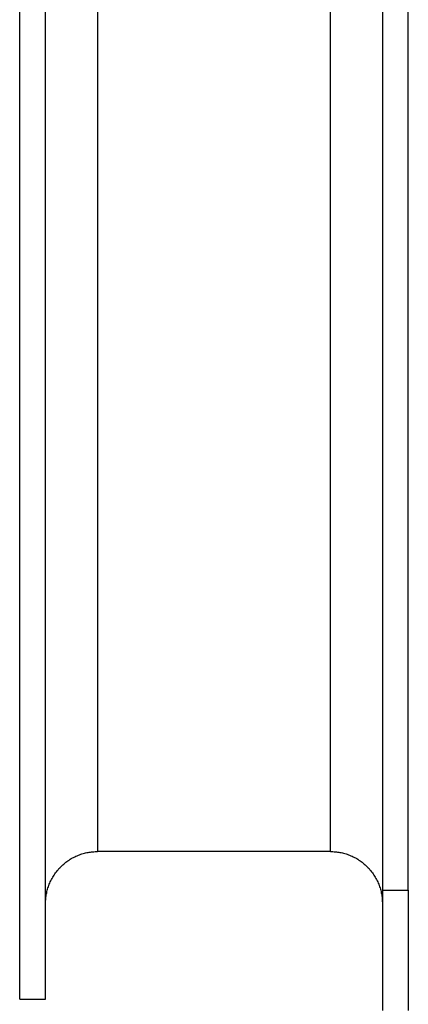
# Model space of a CAD drawing. Header units: millimetres. Extents: x -7950 to -6950, y 4408 to 5408.
# Tile 71 of 111: x -7428 to -7413, y 5030 to 5068. Entities that reach past the tile are written whole.
import ezdxf

# ---------------------------------------------------------------- set-up
doc = ezdxf.new("R2010")
doc.units = ezdxf.units.MM
doc.layers.add('SHOW Mini_Barndoor 002', color=7, linetype='Continuous', true_color=0x000000)

msp = doc.modelspace()

# ---------------------------------------------------------------- linework, layer by layer
at = {"layer": 'SHOW Mini_Barndoor 002', "color": 18, "lineweight": -3, "true_color": 0x000000}
for points in [[(-7427.907, 5030.478), (-7427.907, 5030.48), (-7427.907, 5196.677), (-7427.907, 5196.678)], [(-7426.907, 5030.478), (-7426.907, 5030.48), (-7426.907, 5196.677), (-7426.907, 5196.678)], [(-7424.907, 5190.978), (-7424.907, 5190.977), (-7424.907, 5036.18), (-7424.907, 5036.178)], [(-7415.907, 5036.178), (-7415.907, 5036.18), (-7415.907, 5190.977), (-7415.907, 5190.978)], [(-7413.907, 5072.495), (-7413.907, 5034.686)], [(-7412.907, 5034.686), (-7412.907, 5072.495)], [(-7426.907, 5034.178), (-7426.906, 5034.223), (-7426.905, 5034.268), (-7426.902, 5034.313), (-7426.898, 5034.358), (-7426.894, 5034.404), (-7426.888, 5034.45), (-7426.881, 5034.496), (-7426.873, 5034.542), (-7426.864, 5034.589), (-7426.854, 5034.635), (-7426.842, 5034.682), (-7426.829, 5034.729), (-7426.815, 5034.775), (-7426.8, 5034.822), (-7426.784, 5034.868), (-7426.766, 5034.915), (-7426.747, 5034.961), (-7426.727, 5035.006), (-7426.706, 5035.052), (-7426.683, 5035.097), (-7426.659, 5035.142), (-7426.634, 5035.186), (-7426.608, 5035.23), (-7426.581, 5035.273), (-7426.552, 5035.315), (-7426.522, 5035.357), (-7426.491, 5035.398), (-7426.459, 5035.439), (-7426.426, 5035.479), (-7426.392, 5035.518), (-7426.357, 5035.555), (-7426.321, 5035.593), (-7426.284, 5035.629), (-7426.246, 5035.664), (-7426.207, 5035.698), (-7426.167, 5035.731), (-7426.127, 5035.763), (-7426.085, 5035.794), (-7426.044, 5035.824), (-7426.001, 5035.852), (-7425.958, 5035.88), (-7425.914, 5035.906), (-7425.87, 5035.931), (-7425.825, 5035.955), (-7425.78, 5035.978), (-7425.735, 5035.999), (-7425.689, 5036.019), (-7425.643, 5036.038), (-7425.596, 5036.056), (-7425.55, 5036.072), (-7425.503, 5036.087), (-7425.457, 5036.101), (-7425.41, 5036.114), (-7425.364, 5036.125), (-7425.317, 5036.136), (-7425.27, 5036.145), (-7425.224, 5036.153), (-7425.178, 5036.16), (-7425.132, 5036.166), (-7425.086, 5036.17), (-7425.041, 5036.174), (-7424.996, 5036.176), (-7424.951, 5036.178), (-7424.907, 5036.178)], [(-7415.907, 5036.178), (-7424.907, 5036.178)], [(-7415.907, 5036.178), (-7415.862, 5036.178), (-7415.817, 5036.176), (-7415.772, 5036.174), (-7415.727, 5036.17), (-7415.681, 5036.166), (-7415.635, 5036.16), (-7415.589, 5036.153), (-7415.543, 5036.145), (-7415.496, 5036.136), (-7415.45, 5036.125), (-7415.403, 5036.114), (-7415.356, 5036.101), (-7415.31, 5036.087), (-7415.263, 5036.072), (-7415.217, 5036.056), (-7415.17, 5036.038), (-7415.124, 5036.019), (-7415.079, 5035.999), (-7415.033, 5035.978), (-7414.988, 5035.955), (-7414.943, 5035.931), (-7414.899, 5035.906), (-7414.855, 5035.88), (-7414.812, 5035.852), (-7414.77, 5035.824), (-7414.728, 5035.794), (-7414.686, 5035.763), (-7414.646, 5035.731), (-7414.606, 5035.698), (-7414.567, 5035.664), (-7414.529, 5035.629), (-7414.492, 5035.593), (-7414.456, 5035.555), (-7414.421, 5035.518), (-7414.387, 5035.479), (-7414.354, 5035.439), (-7414.322, 5035.398), (-7414.291, 5035.357), (-7414.261, 5035.315), (-7414.233, 5035.273), (-7414.205, 5035.23), (-7414.179, 5035.186), (-7414.154, 5035.142), (-7414.13, 5035.097), (-7414.107, 5035.052), (-7414.086, 5035.006), (-7414.066, 5034.961), (-7414.047, 5034.915), (-7414.029, 5034.868), (-7414.013, 5034.822), (-7413.998, 5034.775), (-7413.984, 5034.729), (-7413.971, 5034.682), (-7413.959, 5034.635), (-7413.949, 5034.589), (-7413.94, 5034.542), (-7413.932, 5034.496), (-7413.925, 5034.45), (-7413.919, 5034.404), (-7413.915, 5034.358), (-7413.911, 5034.313), (-7413.909, 5034.268), (-7413.907, 5034.223), (-7413.907, 5034.178)], [(-7413.907, 5034.686), (-7412.907, 5034.686)], [(-7413.907, 5034.686), (-7413.907, 5030.045)], [(-7412.907, 5034.686), (-7412.907, 5030.045)], [(-7427.907, 5030.478), (-7426.907, 5030.478)]]:
    msp.add_lwpolyline(points, dxfattribs=at)

doc.saveas('drawing.dxf')
